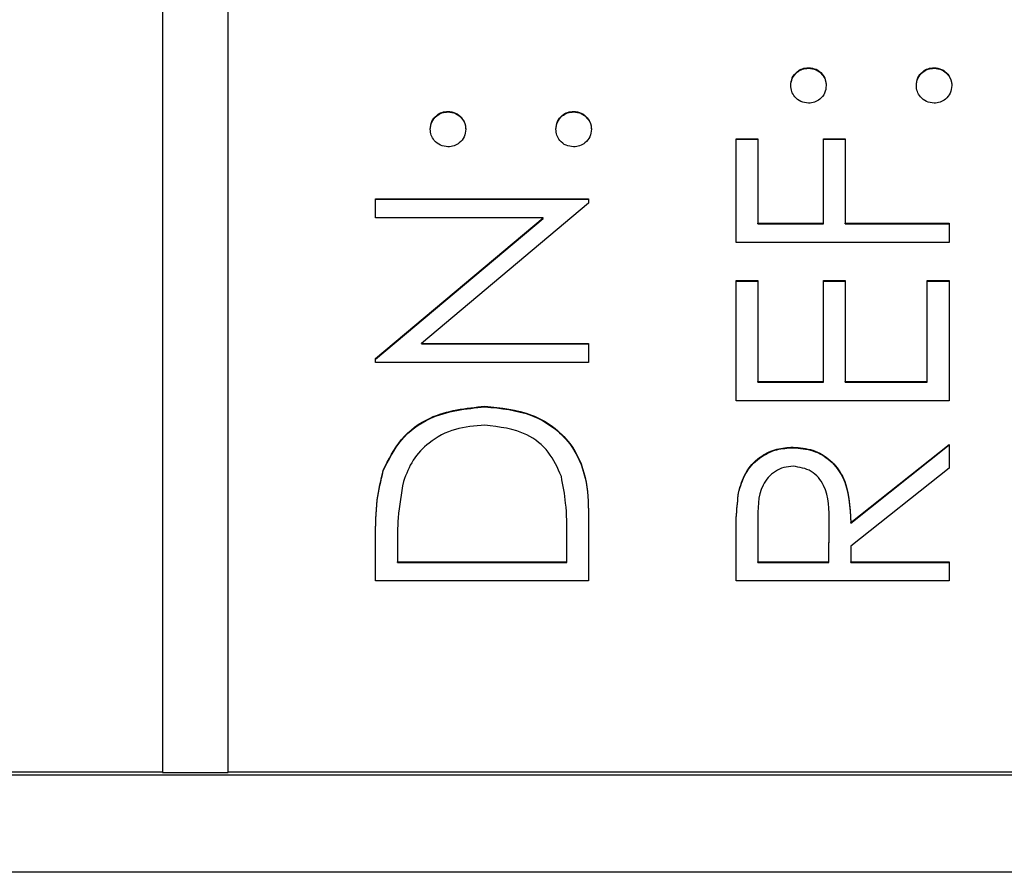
# Model space of a CAD drawing. Header units: millimetres. Extents: x 326 to 1048, y 19 to 719.
# Tile 7 of 19: x 769.59 to 775.6, y 284.78 to 289.98. Entities that reach past the tile are written whole.
import ezdxf

# ---------------------------------------------------------------- set-up
doc = ezdxf.new("R2010")
doc.units = ezdxf.units.MM

msp = doc.modelspace()

# ---------------------------------------------------------------- linework, layer by layer
at = {"color": 7, "linetype": 'Continuous', "lineweight": 25}
for p, q in [((770.4641, 325.372), (770.4641, 285.3943)), ((770.8641, 285.3943), (770.8641, 325.372)), ((774.4057, 289.6886), (774.4057, 289.6919)), ((775.1724, 289.6886), (775.1724, 289.6919)), ((772.2057, 289.4221), (772.2057, 289.4254)), ((772.9724, 289.4221), (772.9724, 289.4254)), ((773.9641, 289.2588), (774.0974, 289.2588)), ((773.9641, 288.6259), (773.9641, 289.2588)), ((773.9641, 289.2555), (774.0974, 289.2555)), ((774.0974, 289.2588), (774.0974, 288.7425)), ((774.4974, 289.2588), (774.6307, 289.2588)), ((774.4974, 288.7425), (774.4974, 289.2588)), ((774.4974, 289.2555), (774.6307, 289.2555)), ((774.6307, 289.2588), (774.6307, 288.7425)), ((771.7641, 288.8924), (773.0641, 288.8924)), ((771.7641, 288.7758), (771.7641, 288.8924)), ((771.7641, 288.889), (773.0641, 288.889)), ((773.0641, 288.8658), (772.0432, 288.0095)), ((773.0641, 288.8924), (773.0641, 288.8658)), ((772.7872, 288.7758), (771.7641, 288.7758)), ((771.7641, 287.9174), (772.7872, 288.7758)), ((771.7641, 287.9141), (772.7872, 288.7724)), ((772.7872, 288.7724), (772.7872, 288.7758)), ((774.0974, 288.7425), (774.4974, 288.7425)), ((774.0974, 288.7391), (774.0974, 288.7425)), ((774.0974, 288.7391), (774.4974, 288.7391)), ((774.4974, 288.7391), (774.4974, 288.7425)), ((774.6307, 288.7425), (775.2641, 288.7425)), ((774.6307, 288.7391), (774.6307, 288.7425)), ((774.6307, 288.7391), (775.2641, 288.7391)), ((775.2641, 288.7425), (775.2641, 288.6259)), ((775.2641, 288.6259), (773.9641, 288.6259)), ((773.9641, 288.3926), (774.0974, 288.3926)), ((773.9641, 287.6597), (773.9641, 288.3926)), ((773.9641, 288.3893), (774.0974, 288.3893)), ((774.0974, 288.3926), (774.0974, 287.7763)), ((774.4974, 288.3926), (774.6307, 288.3926)), ((774.4974, 287.7763), (774.4974, 288.3926)), ((774.4974, 288.3893), (774.6307, 288.3893)), ((774.6307, 288.3926), (774.6307, 287.7763)), ((775.1307, 288.3926), (775.2641, 288.3926)), ((775.1307, 287.7763), (775.1307, 288.3926)), ((775.1307, 288.3893), (775.2641, 288.3893)), ((775.2641, 288.3926), (775.2641, 287.6597)), ((772.0432, 288.0095), (773.0641, 288.0095)), ((772.0432, 288.0062), (772.0432, 288.0095)), ((772.0432, 288.0062), (773.0641, 288.0062)), ((773.0641, 288.0095), (773.0641, 287.8929)), ((771.7641, 287.8929), (771.7641, 287.9174)), ((773.0641, 287.8929), (771.7641, 287.8929)), ((774.0974, 287.7763), (774.4974, 287.7763)), ((774.0974, 287.773), (774.0974, 287.7763)), ((774.0974, 287.773), (774.4974, 287.773)), ((774.4974, 287.773), (774.4974, 287.7763)), ((774.6307, 287.7763), (775.1307, 287.7763)), ((774.6307, 287.773), (774.6307, 287.7763)), ((774.6307, 287.773), (775.1307, 287.773)), ((775.1307, 287.773), (775.1307, 287.7763)), ((772.4305, 287.6231), (772.4305, 287.6264)), ((775.2641, 287.6597), (773.9641, 287.6597)), ((774.3117, 287.3732), (774.3117, 287.3766)), ((774.6641, 286.9159), (775.2641, 287.3932)), ((774.6641, 286.9125), (775.2641, 287.3899)), ((775.2641, 287.3932), (775.2641, 287.249)), ((775.2641, 287.249), (774.6641, 286.7717)), ((771.8109, 287.2316), (771.8109, 287.235)), ((773.9818, 287.1114), (773.9818, 287.1147)), ((773.0641, 286.963), (773.0641, 286.5603)), ((774.0974, 286.9206), (774.0974, 286.6769)), ((774.5307, 286.6769), (774.5325, 286.9148)), ((774.5307, 286.6736), (774.5325, 286.9115)), ((774.5325, 286.9155), (774.5325, 286.9197)), ((774.5325, 286.9115), (774.5325, 286.9148)), ((774.6641, 286.9125), (774.6641, 286.9159)), ((771.7641, 286.5603), (771.7641, 286.8227)), ((772.9307, 286.6769), (772.9307, 286.8261)), ((771.8974, 286.7683), (771.8974, 286.6769)), ((773.9641, 286.5603), (773.9641, 286.8204)), ((774.6641, 286.7717), (774.6641, 286.6769)), ((771.8974, 286.6769), (772.9307, 286.6769)), ((771.8974, 286.6736), (771.8974, 286.6769)), ((771.8974, 286.6736), (772.9307, 286.6736)), ((772.9307, 286.6736), (772.9307, 286.6769)), ((774.0974, 286.6769), (774.5307, 286.6769)), ((774.0974, 286.6736), (774.0974, 286.6769)), ((774.0974, 286.6736), (774.5307, 286.6736)), ((774.5307, 286.6736), (774.5307, 286.6769)), ((774.6641, 286.6769), (775.2641, 286.6769)), ((774.6641, 286.6736), (774.6641, 286.6769)), ((774.6641, 286.6736), (775.2641, 286.6736)), ((775.2641, 286.6769), (775.2641, 286.5603)), ((773.0641, 286.5603), (771.7641, 286.5603)), ((775.2641, 286.5603), (773.9641, 286.5603)), ((766.8641, 285.3943), (770.4641, 285.3943)), ((770.4641, 285.391), (770.4641, 285.3943)), ((770.4641, 285.391), (770.8641, 285.391)), ((770.8641, 285.3943), (782.8641, 285.3943)), ((770.8641, 285.391), (770.8641, 285.3943)), ((766.8641, 285.3776), (782.8641, 285.3776)), ((785.3641, 284.7821), (764.3641, 284.7821))]:
    msp.add_line(p, q, dxfattribs=at)
for points, knots in [([(774.2974, 289.5837), (774.2992, 289.5997), (774.3028, 289.6317), (774.3327, 289.6667), (774.3679, 289.6889), (774.3931, 289.6909), (774.4057, 289.6919)], [0, 0, 0, 0, 0.2796016, 0.559212, 0.7794752, 1, 1, 1, 1]), ([(774.2974, 289.5803), (774.2992, 289.5963), (774.3028, 289.6284), (774.3327, 289.6634), (774.3679, 289.6856), (774.3931, 289.6876), (774.4057, 289.6886)], [0, 0, 0, 0, 0.279602, 0.559212, 0.779475, 1, 1, 1, 1]), ([(774.4057, 289.6919), (774.4217, 289.6901), (774.4538, 289.6866), (774.4889, 289.6568), (774.5109, 289.6214), (774.513, 289.5962), (774.5141, 289.5837)], [0, 0, 0, 0, 0.279517, 0.559326, 0.779544, 1, 1, 1, 1]), ([(774.4057, 289.6886), (774.4217, 289.6868), (774.4538, 289.6832), (774.4889, 289.6534), (774.5109, 289.618), (774.513, 289.5929), (774.5141, 289.5803)], [0, 0, 0, 0, 0.279517, 0.559326, 0.779544, 1, 1, 1, 1]), ([(775.0641, 289.5837), (775.0659, 289.5997), (775.0695, 289.6317), (775.0993, 289.6667), (775.1346, 289.6889), (775.1598, 289.6909), (775.1724, 289.6919)], [0, 0, 0, 0, 0.279602, 0.559212, 0.779475, 1, 1, 1, 1]), ([(775.0641, 289.5803), (775.0659, 289.5963), (775.0695, 289.6284), (775.0993, 289.6634), (775.1346, 289.6856), (775.1598, 289.6876), (775.1724, 289.6886)], [0, 0, 0, 0, 0.279602, 0.559212, 0.779475, 1, 1, 1, 1]), ([(775.1724, 289.6919), (775.1884, 289.69), (775.2203, 289.6863), (775.2555, 289.6567), (775.2773, 289.6213), (775.2796, 289.5962), (775.2807, 289.5837)], [0, 0, 0, 0, 0.279469, 0.559358, 0.779674, 1, 1, 1, 1]), ([(775.1724, 289.6886), (775.1884, 289.6867), (775.2203, 289.6829), (775.2555, 289.6533), (775.2773, 289.6179), (775.2796, 289.5928), (775.2807, 289.5803)], [0, 0, 0, 0, 0.279469, 0.559358, 0.779674, 1, 1, 1, 1]), ([(774.4057, 289.4754), (774.3898, 289.4774), (774.3579, 289.4813), (774.3226, 289.5107), (774.3009, 289.5461), (774.2986, 289.5711), (774.2974, 289.5837)], [0, 0, 0, 0, 0.279585, 0.559454, 0.779697, 1, 1, 1, 1]), ([(774.5141, 289.5837), (774.5122, 289.5677), (774.5085, 289.5357), (774.4789, 289.5004), (774.4434, 289.4787), (774.4183, 289.4765), (774.4057, 289.4754)], [0, 0, 0, 0, 0.279647, 0.559299, 0.779615, 1, 1, 1, 1]), ([(775.1724, 289.4754), (775.1564, 289.4773), (775.1245, 289.4811), (775.0891, 289.5105), (775.0674, 289.546), (775.0652, 289.5711), (775.0641, 289.5837)], [0, 0, 0, 0, 0.279576, 0.559284, 0.779552, 1, 1, 1, 1]), ([(775.2807, 289.5837), (775.2788, 289.5677), (775.2748, 289.5359), (775.2454, 289.5006), (775.21, 289.4789), (775.1849, 289.4765), (775.1724, 289.4754)], [0, 0, 0, 0, 0.279581, 0.559143, 0.779575, 1, 1, 1, 1]), ([(772.0974, 289.3171), (772.0992, 289.3331), (772.1028, 289.3652), (772.1327, 289.4002), (772.1679, 289.4224), (772.1931, 289.4244), (772.2057, 289.4254)], [0, 0, 0, 0, 0.279602, 0.559212, 0.779475, 1, 1, 1, 1]), ([(772.0974, 289.3138), (772.0992, 289.3298), (772.1028, 289.3618), (772.1327, 289.3969), (772.1679, 289.4191), (772.1931, 289.4211), (772.2057, 289.4221)], [0, 0, 0, 0, 0.279602, 0.559212, 0.779475, 1, 1, 1, 1]), ([(772.2057, 289.4254), (772.2217, 289.4236), (772.2538, 289.42), (772.2889, 289.3903), (772.3109, 289.3549), (772.313, 289.3297), (772.3141, 289.3171)], [0, 0, 0, 0, 0.279517, 0.559326, 0.779544, 1, 1, 1, 1]), ([(772.2057, 289.4221), (772.2217, 289.4203), (772.2538, 289.4167), (772.2889, 289.3869), (772.3109, 289.3515), (772.313, 289.3264), (772.3141, 289.3138)], [0, 0, 0, 0, 0.279517, 0.559326, 0.779544, 1, 1, 1, 1]), ([(772.8641, 289.3171), (772.8659, 289.3331), (772.8695, 289.3652), (772.8993, 289.4002), (772.9346, 289.4224), (772.9598, 289.4244), (772.9724, 289.4254)], [0, 0, 0, 0, 0.279602, 0.559212, 0.779475, 1, 1, 1, 1]), ([(772.8641, 289.3138), (772.8659, 289.3298), (772.8695, 289.3618), (772.8993, 289.3969), (772.9346, 289.4191), (772.9598, 289.4211), (772.9724, 289.4221)], [0, 0, 0, 0, 0.279602, 0.559212, 0.779475, 1, 1, 1, 1]), ([(772.9724, 289.4254), (772.9884, 289.4235), (773.0203, 289.4197), (773.0555, 289.3902), (773.0773, 289.3547), (773.0796, 289.3297), (773.0807, 289.3171)], [0, 0, 0, 0, 0.2794691, 0.5593578, 0.7796739, 1, 1, 1, 1]), ([(772.9724, 289.4221), (772.9884, 289.4202), (773.0203, 289.4164), (773.0555, 289.3868), (773.0773, 289.3514), (773.0796, 289.3263), (773.0807, 289.3138)], [0, 0, 0, 0, 0.279469, 0.559358, 0.779674, 1, 1, 1, 1]), ([(772.2057, 289.2089), (772.1898, 289.2108), (772.1579, 289.2148), (772.1226, 289.2442), (772.1009, 289.2796), (772.0986, 289.3046), (772.0974, 289.3171)], [0, 0, 0, 0, 0.2795852, 0.5594544, 0.7796968, 1, 1, 1, 1]), ([(772.3141, 289.3171), (772.3122, 289.3012), (772.3085, 289.2692), (772.2789, 289.2339), (772.2434, 289.2122), (772.2183, 289.21), (772.2057, 289.2089)], [0, 0, 0, 0, 0.279647, 0.559299, 0.779615, 1, 1, 1, 1]), ([(772.9724, 289.2089), (772.9564, 289.2108), (772.9245, 289.2146), (772.8891, 289.244), (772.8674, 289.2795), (772.8652, 289.3046), (772.8641, 289.3171)], [0, 0, 0, 0, 0.279576, 0.559284, 0.779552, 1, 1, 1, 1]), ([(773.0807, 289.3171), (773.0788, 289.3012), (773.0748, 289.2693), (773.0454, 289.2341), (773.01, 289.2124), (772.9849, 289.21), (772.9724, 289.2089)], [0, 0, 0, 0, 0.279581, 0.559143, 0.779575, 1, 1, 1, 1]), ([(771.8109, 287.235), (771.843, 287.3011), (771.9071, 287.4334), (772.1263, 287.5941), (772.3152, 287.6142), (772.4305, 287.6264)], [0, 0, 0, 0, 0.2802641, 0.5607148, 1, 1, 1, 1]), ([(771.8109, 287.2316), (771.843, 287.2977), (771.9071, 287.43), (772.1263, 287.5908), (772.3152, 287.6108), (772.4305, 287.6231)], [0, 0, 0, 0, 0.2802641, 0.5607148, 1, 1, 1, 1]), ([(772.4305, 287.6264), (772.5281, 287.6169), (772.7229, 287.5979), (772.9555, 287.4297), (773.0571, 287.1931), (773.0617, 287.0399), (773.0641, 286.963)], [0, 0, 0, 0, 0.280124, 0.559248, 0.778837, 1, 1, 1, 1]), ([(772.4305, 287.6231), (772.5281, 287.6136), (772.7229, 287.5946), (772.9555, 287.4263), (773.0571, 287.1897), (773.0617, 287.0365), (773.0641, 286.9596)], [0, 0, 0, 0, 0.280124, 0.559248, 0.778837, 1, 1, 1, 1]), ([(772.4302, 287.5098), (772.3694, 287.5056), (772.2478, 287.4972), (772.0947, 287.4166), (771.9852, 287.3018), (771.951, 287.2123), (771.9338, 287.1676)], [0, 0, 0, 0, 0.280178, 0.559765, 0.779797, 1, 1, 1, 1]), ([(772.8976, 287.1975), (772.8749, 287.2494), (772.8294, 287.3531), (772.6651, 287.4839), (772.5192, 287.5), (772.4302, 287.5098)], [0, 0, 0, 0, 0.280536, 0.561015, 1, 1, 1, 1]), ([(773.9818, 287.1147), (773.9953, 287.1555), (774.0223, 287.237), (774.1099, 287.3228), (774.2108, 287.3701), (774.2781, 287.3744), (774.3117, 287.3766)], [0, 0, 0, 0, 0.279797, 0.5595, 0.779626, 1, 1, 1, 1]), ([(773.9818, 287.1114), (773.9953, 287.1521), (774.0223, 287.2336), (774.1099, 287.3194), (774.2108, 287.3668), (774.2781, 287.3711), (774.3117, 287.3732)], [0, 0, 0, 0, 0.279797, 0.5595, 0.779626, 1, 1, 1, 1]), ([(774.3117, 287.3766), (774.3528, 287.3731), (774.435, 287.3663), (774.5442, 287.3021), (774.6534, 287.1557), (774.6597, 287.0147), (774.6641, 286.9159)], [0, 0, 0, 0, 0.18712, 0.373979, 0.560911, 1, 1, 1, 1]), ([(774.3117, 287.3732), (774.3528, 287.3698), (774.435, 287.363), (774.5442, 287.2988), (774.6534, 287.1523), (774.6597, 287.0114), (774.6641, 286.9125)], [0, 0, 0, 0, 0.18712, 0.373979, 0.560911, 1, 1, 1, 1]), ([(774.3114, 287.2599), (774.2924, 287.2585), (774.2543, 287.2557), (774.2024, 287.2299), (774.1584, 287.1933), (774.0949, 287.097), (774.0963, 286.9989), (774.0974, 286.9206)], [0, 0, 0, 0, 0.1253074, 0.250617, 0.3759543, 0.5012806, 1, 1, 1, 1]), ([(774.5325, 286.9148), (774.5323, 286.9946), (774.532, 287.0945), (774.4685, 287.193), (774.4088, 287.2446), (774.3503, 287.2538), (774.3114, 287.2599)], [0, 0, 0, 0, 0.499827, 0.625498, 0.751208, 1, 1, 1, 1]), ([(771.7641, 286.8227), (771.7641, 286.9008), (771.7643, 287.0401), (771.7967, 287.1755), (771.8109, 287.235)], [0, 0, 0, 0, 0.5604447, 1, 1, 1, 1]), ([(771.7641, 286.8194), (771.7641, 286.8974), (771.7643, 287.0368), (771.7967, 287.1721), (771.8109, 287.2316)], [0, 0, 0, 0, 0.560445, 1, 1, 1, 1]), ([(772.9307, 286.8261), (772.9309, 286.8961), (772.9313, 287.021), (772.9079, 287.1436), (772.8976, 287.1975)], [0, 0, 0, 0, 0.5604262, 1, 1, 1, 1]), ([(771.9338, 287.1676), (771.9208, 287.0936), (771.8975, 286.9615), (771.8974, 286.8274), (771.8974, 286.7683)], [0, 0, 0, 0, 0.559542, 1, 1, 1, 1]), ([(773.9641, 286.8204), (773.9639, 286.8756), (773.9636, 286.9741), (773.9762, 287.0718), (773.9818, 287.1147)], [0, 0, 0, 0, 0.56024, 1, 1, 1, 1]), ([(773.9641, 286.817), (773.9639, 286.8722), (773.9636, 286.9707), (773.9762, 287.0684), (773.9818, 287.1114)], [0, 0, 0, 0, 0.56024, 1, 1, 1, 1])]:
    msp.add_open_spline(points, degree=3, knots=knots, dxfattribs=at)

doc.saveas('drawing.dxf')
